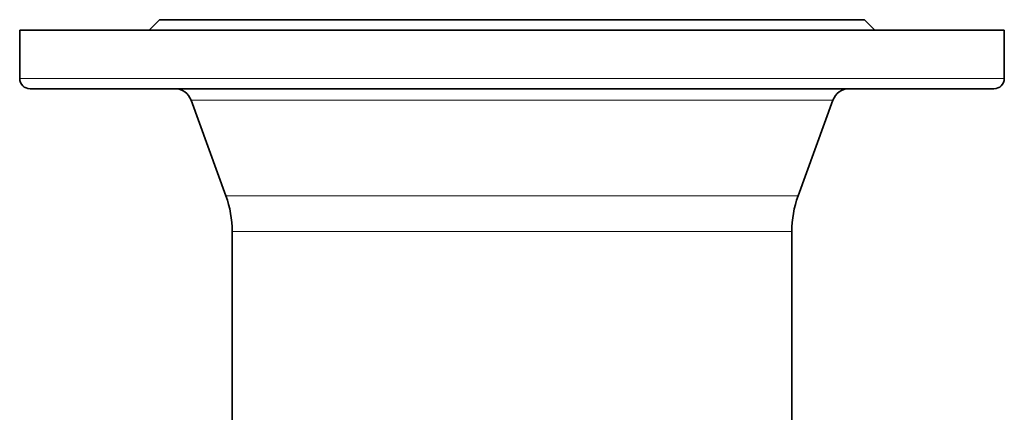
# Model space of a CAD drawing. Header units: inches. Extents: x 2941 to 3337, y 359 to 776.
# Tile 16 of 28: x 3236 to 3293, y 566 to 588. Entities that reach past the tile are written whole.
import ezdxf

# ---------------------------------------------------------------- set-up
doc = ezdxf.new("R2010")
doc.units = ezdxf.units.IN
doc.header["$MEASUREMENT"] = 0

msp = doc.modelspace()

# ---------------------------------------------------------------- linework, layer by layer
at = {"color": 7, "lineweight": 35, "ltscale": 0.106066}
for p, q in [((3244.189, 588.282), (3243.589, 587.682)), ((3284.989, 588.282), (3285.589, 587.682))]:
    msp.add_line(p, q, dxfattribs=at)
at = {"color": 7, "lineweight": 35}
for p, q in [((3284.989, 588.282), (3244.189, 588.282)), ((3264.589, 587.682), (3236.089, 587.682)), ((3293.089, 587.682), (3264.589, 587.682)), ((3236.689, 584.282), (3292.489, 584.282)), ((3248.027, 578.077), (3246.008, 583.625)), ((3281.151, 578.077), (3283.17, 583.625)), ((3248.389, 556.203), (3248.389, 576.025)), ((3280.789, 560.239), (3280.789, 576.025))]:
    msp.add_line(p, q, dxfattribs=at)
at = {"color": 7, "lineweight": 35, "ltscale": 0.35}
for p, q in [((3236.089, 584.882), (3236.089, 587.682)), ((3293.089, 584.882), (3293.089, 587.682))]:
    msp.add_line(p, q, dxfattribs=at)
at = {"color": 7, "lineweight": 13}
for p, q in [((3264.589, 584.882), (3236.089, 584.882)), ((3293.089, 584.882), (3264.589, 584.882)), ((3264.589, 583.625), (3248.282, 583.625)), ((3283.17, 583.625), (3264.589, 583.625)), ((3264.589, 578.077), (3248.027, 578.077)), ((3281.151, 578.077), (3264.589, 578.077)), ((3248.389, 576.025), (3264.589, 576.025)), ((3264.589, 576.025), (3280.789, 576.025))]:
    msp.add_line(p, q, dxfattribs=at)
at = {"color": 7, "lineweight": 13, "ltscale": 0.284332}
msp.add_line((3248.282, 583.625), (3246.008, 583.625), dxfattribs=at)
at = {"color": 7, "lineweight": 35}
for centre, radius, start, end in [((3236.689, 584.882), 0.6, 180, 270), ((3292.489, 584.882), 0.6, 270, 0), ((3245.068, 583.282), 1, 20, 90), ((3284.109, 583.282), 1, 90, 160), ((3242.389, 576.025), 6, 0, 20), ((3286.789, 576.025), 6, 160, 180)]:
    msp.add_arc(centre, radius, start, end, dxfattribs=at)

doc.saveas('drawing.dxf')
